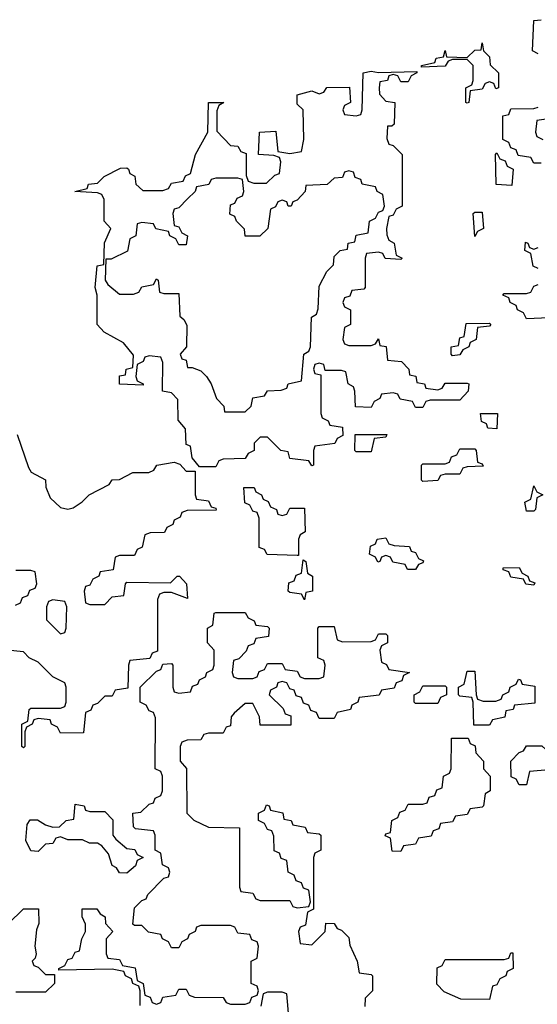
# Model space of a CAD drawing. Header units: inches. Extents: x 2774406 to 2911609, y 892737 to 1000506.
# Tile 51 of 79: x 2810220 to 2811619, y 965113 to 967774. Entities that reach past the tile are written whole.
import ezdxf

# ---------------------------------------------------------------- set-up
doc = ezdxf.new("R2010")
doc.units = ezdxf.units.IN
doc.header["$MEASUREMENT"] = 0
doc.layers.add('C8916', color=7, linetype='Continuous')

msp = doc.modelspace()

# ---------------------------------------------------------------- linework, layer by layer
at = {"layer": 'C8916', "color": 6}
for points in [[(2811622, 967682), (2811606, 967690), (2811610, 967772), (2811630, 967774)], [(2811630, 967386), (2811610, 967386), (2811602, 967402), (2811567.3, 967407.3), (2811562, 967422), (2811547.3, 967427.3), (2811542, 967442), (2811526, 967450), (2811526, 967514), (2811542, 967518), (2811547.3, 967532.7), (2811610, 967534), (2811622, 967538)], [(2811650, 967506), (2811618, 967502), (2811614, 967470), (2811618, 967458), (2811634, 967450)], [(2811622, 967102), (2811608.4, 967108.4), (2811602, 967142), (2811586, 967150), (2811587.3, 967172.7), (2811594, 967170), (2811598, 967158), (2811610, 967154), (2811622, 967158)], [(2811651.6, 966968.4), (2811590, 966966), (2811582, 966982), (2811566, 966990), (2811562, 967002), (2811546, 967010), (2811542, 967022), (2811526, 967030), (2811530, 967034), (2811590, 967034), (2811602, 967038), (2811610, 967054), (2811622, 967058)], [(2810213.4, 966653.4), (2810243.6, 966563.6), (2810251.1, 966551.1), (2810290, 966531), (2810291, 966511), (2810302, 966482), (2810330, 966456), (2810350, 966451), (2810364.7, 966455.3), (2810389.2, 966470.8), (2810408, 966490), (2810462, 966518), (2810470, 966530.8), (2810490, 966531.3), (2810526, 966550), (2810569.3, 966550.7), (2810583.1, 966556.9), (2810590.6, 966570.6), (2810638, 966578), (2810652.7, 966572.7), (2810670, 966554), (2810694, 966554), (2810694, 966490), (2810698, 966478), (2810730, 966474), (2810738, 966458), (2810750, 966454), (2810751.3, 966448.7), (2810672.7, 966447.3), (2810658, 966442), (2810654, 966430), (2810638, 966422), (2810634, 966410), (2810618, 966402), (2810611.6, 966388.4), (2810572.7, 966387.3), (2810558, 966382), (2810551.3, 966348.7), (2810538, 966342), (2810530, 966326), (2810490, 966326), (2810478, 966322), (2810472.7, 966287.3), (2810438, 966282), (2810434, 966270), (2810418, 966262), (2810410, 966246), (2810398, 966242), (2810394, 966230), (2810398, 966198), (2810410, 966194), (2810450, 966194), (2810470, 966214), (2810502, 966218), (2810506, 966250), (2810510, 966254), (2810627.3, 966252.7), (2810646, 966270), (2810652, 966270), (2810671.3, 966250), (2810674, 966210), (2810630, 966226), (2810610, 966226), (2810598, 966222), (2810592.7, 966207.3), (2810592.7, 966067.3), (2810578, 966062), (2810572, 966048), (2810518, 966042), (2810514, 966030), (2810512.7, 965967.3), (2810478, 965962), (2810470, 965946), (2810450, 965946), (2810430, 965926), (2810418, 965922), (2810412, 965908), (2810398, 965902), (2810392.7, 965847.3), (2810330, 965846), (2810322, 965862), (2810306, 965870), (2810302, 965882), (2810270, 965886), (2810258, 965882), (2810254, 965870), (2810238, 965862), (2810234, 965850), (2810234, 965810), (2810230, 965806), (2810226, 965810), (2810226, 965870), (2810242, 965878), (2810246, 965910), (2810250, 965914), (2810330, 965914), (2810342, 965918), (2810346, 965930), (2810346, 965970), (2810342, 965982), (2810310, 965998), (2810270, 966038), (2810246, 966050), (2810230, 966066), (2810186, 966070)], [(2810208.4, 966191.6), (2810222, 966198), (2810227.3, 966212.7), (2810242, 966218), (2810247.3, 966232.7), (2810262, 966238), (2810266, 966250), (2810262, 966282), (2810250, 966286), (2810210, 966286)], [(2810546, 965110), (2810546, 965150), (2810542, 965162), (2810526, 965170), (2810522, 965182), (2810506, 965190), (2810502, 965202), (2810470, 965208), (2810326, 965206), (2810326, 965210), (2810342, 965218), (2810350, 965234), (2810362, 965238), (2810370, 965254), (2810382, 965258), (2810388, 965290), (2810398, 965310), (2810398, 965330), (2810388.7, 965350), (2810389.1, 965370.9), (2810428.7, 965371.3), (2810438, 965358), (2810451.3, 965350), (2810452, 965332), (2810472, 965310), (2810454, 965290), (2810454, 965250), (2810458, 965238), (2810490, 965234), (2810498, 965218), (2810532, 965212), (2810538, 965178), (2810554, 965170), (2810558, 965138), (2810572.7, 965132.7), (2810578, 965118), (2810590, 965114), (2810602, 965118), (2810607.3, 965132.7), (2810642, 965138), (2810650, 965154), (2810670, 965154), (2810678, 965138), (2810692.7, 965132.7), (2810770, 965132), (2810778, 965118), (2810790, 965114), (2810830, 965114), (2810842, 965118), (2810847.3, 965132.7), (2810862, 965138), (2810866, 965150), (2810862, 965162), (2810846, 965170), (2810846, 965230), (2810862, 965238), (2810866, 965270), (2810862, 965282), (2810847.3, 965287.3), (2810842, 965302), (2810810, 965306), (2810802, 965322), (2810790, 965326), (2810710, 965326), (2810698, 965322), (2810694, 965310), (2810678, 965302), (2810674, 965290), (2810658, 965282), (2810650, 965266), (2810630, 965266), (2810622, 965282), (2810606, 965290), (2810602, 965302), (2810568.4, 965308.4), (2810550, 965326), (2810530, 965326), (2810526, 965330), (2810530, 965374), (2810550, 965394), (2810562, 965398), (2810566, 965410), (2810610, 965454), (2810622, 965458), (2810626, 965470), (2810622, 965482), (2810606, 965490), (2810602, 965522), (2810586, 965530), (2810586, 965570), (2810582, 965582), (2810532.7, 965587.3), (2810527.3, 965592.7), (2810526, 965630), (2810547.3, 965632.7), (2810570, 965654), (2810582, 965658), (2810586, 965670), (2810602, 965678), (2810606, 965690), (2810606, 965730), (2810602, 965742), (2810586, 965750), (2810587.3, 965887.3), (2810582, 965902), (2810570, 965906), (2810562, 965922), (2810546, 965930), (2810546, 965970), (2810590, 966014), (2810602, 966018), (2810607.3, 966032.7), (2810630, 966034), (2810634, 966030), (2810634, 965970), (2810638, 965958), (2810650, 965954), (2810682, 965958), (2810687.3, 965972.7), (2810702, 965978), (2810706, 965990), (2810722, 965998), (2810726, 966010), (2810742, 966018), (2810746, 966030), (2810746, 966070), (2810728, 966090), (2810728, 966130), (2810742, 966138), (2810746, 966170), (2810750, 966172), (2810830, 966172), (2810838, 966158), (2810854, 966150), (2810858, 966138), (2810890, 966134), (2810894, 966130), (2810892.7, 966107.3), (2810858, 966102), (2810852.7, 966087.3), (2810838, 966082), (2810832.7, 966067.3), (2810812.7, 966047.3), (2810798, 966042), (2810794, 966010), (2810798, 965998), (2810810, 965994), (2810850, 965994), (2810862, 965998), (2810867.3, 966012.7), (2810882, 966018), (2810890, 966034), (2810930, 966034), (2810938, 966018), (2810970, 966014), (2810978, 965998), (2810990, 965994), (2811030, 965994), (2811042, 965998), (2811046, 966030), (2811042, 966042), (2811026, 966050), (2811026, 966130), (2811030, 966134), (2811070, 966134), (2811078, 966098), (2811092.7, 966092.7), (2811170, 966094), (2811182, 966098), (2811190, 966114), (2811210, 966114), (2811214, 966110), (2811214, 966090), (2811198, 966082), (2811194, 966070), (2811198, 966038), (2811212, 966032), (2811218, 966018), (2811274, 966010), (2811258, 966002), (2811252.7, 965987.3), (2811238, 965982), (2811232.7, 965967.3), (2811198, 965962), (2811191.6, 965948.4), (2811138, 965942), (2811134, 965930), (2811118, 965922), (2811114, 965910), (2811078, 965902), (2811070, 965886), (2811030, 965886), (2811022, 965902), (2811007.3, 965907.3), (2811002, 965922), (2810987.3, 965927.3), (2810982, 965942), (2810967.3, 965947.3), (2810962, 965962), (2810950, 965966), (2810942, 965982), (2810930, 965986), (2810918, 965982), (2810914, 965970), (2810898, 965962), (2810894, 965950), (2810932.7, 965912.7), (2810938, 965898), (2810952.7, 965892.7), (2810952.7, 965867.3), (2810870, 965868), (2810868, 965890), (2810850, 965926), (2810830, 965926), (2810799.6, 965900.4), (2810792, 965890), (2810790, 965866), (2810778, 965862), (2810770, 965846), (2810730, 965846), (2810718, 965842), (2810710, 965828), (2810672.7, 965827.3), (2810658, 965822), (2810654, 965810), (2810654, 965770), (2810670.7, 965750.7), (2810672, 965630), (2810691, 965611), (2810730, 965592), (2810814, 965590), (2810814, 965430), (2810818, 965418), (2810850, 965414), (2810858, 965398), (2810870, 965394), (2810950, 965394), (2810958, 965378), (2810970, 965374), (2811002, 965378), (2811006, 965390), (2811002, 965422), (2810987.3, 965427.3), (2810982, 965442), (2810967.3, 965447.3), (2810962, 965462), (2810946, 965470), (2810942, 965502), (2810927.3, 965507.3), (2810922, 965522), (2810908.4, 965528.4), (2810907.3, 965567.3), (2810902, 965582), (2810890, 965586), (2810882, 965602), (2810866, 965610), (2810866, 965630), (2810882, 965638), (2810887.3, 965652.7), (2810894, 965650), (2810898, 965638), (2810931.1, 965631.1), (2810934, 965614), (2810954, 965610), (2810958, 965598), (2810991.6, 965591.6), (2810998, 965578), (2811030, 965574), (2811034, 965570), (2811034, 965530), (2811018, 965522), (2811014, 965510), (2811014, 965370), (2810998, 965362), (2810992.7, 965327.3), (2810978, 965322), (2810974, 965310), (2810978, 965278), (2811010, 965274), (2811046, 965310), (2811047.3, 965332.7), (2811070, 965332), (2811078, 965318), (2811090, 965314), (2811110, 965294), (2811112.7, 965272.7), (2811132, 965230), (2811138, 965198), (2811170, 965194), (2811174, 965190), (2811174, 965150), (2811154, 965130), (2811152.7, 965107.3)], [(2810188.9, 965331.1), (2810230, 965371.3), (2810271.3, 965371.3), (2810271.6, 965331.6), (2810265.4, 965314.6), (2810261, 965270), (2810264.7, 965250), (2810262, 965238), (2810254, 965230), (2810258, 965218), (2810270, 965214), (2810290, 965194), (2810314, 965194), (2810314, 965170), (2810290, 965146), (2810210, 965146)], [(2810948.7, 965068.7), (2810942, 965142), (2810930, 965146), (2810890, 965146), (2810878, 965142), (2810871.6, 965108.4)]]:
    msp.add_lwpolyline(points, dxfattribs=at)
for points in [[(2811507.3, 967587.3), (2811502, 967602), (2811490, 967606), (2811478, 967602), (2811470, 967586), (2811438, 967582), (2811434, 967550), (2811430, 967548), (2811426, 967550), (2811426, 967590), (2811442, 967598), (2811446, 967610), (2811446, 967650), (2811430, 967666), (2811390, 967666), (2811378, 967662), (2811370, 967648), (2811306, 967646), (2811306, 967650), (2811342, 967658), (2811346, 967670), (2811366, 967674), (2811370, 967690.6), (2811374, 967674), (2811430, 967672), (2811450, 967691.3), (2811467.3, 967692.7), (2811470, 967711.3), (2811474, 967690), (2811490, 967674), (2811492, 967652), (2811514, 967630), (2811514, 967590)], [(2811190, 967631), (2811294, 967634), (2811294, 967630), (2811278, 967622), (2811270, 967606), (2811250, 967606), (2811242, 967622), (2811230, 967626), (2811218, 967622), (2811214, 967610), (2811194, 967606), (2811192, 967590), (2811192.7, 967572.7), (2811210, 967554), (2811234, 967550), (2811232, 967492), (2811226, 967486), (2811214, 967486), (2811212.7, 967452.7), (2811218, 967438), (2811230, 967434), (2811254, 967410), (2811254, 967270), (2811238, 967262), (2811230, 967246), (2811218, 967242), (2811212, 967210), (2811212.7, 967192.7), (2811218, 967178), (2811232, 967170), (2811238, 967138), (2811254, 967130), (2811250, 967126), (2811208.4, 967128.4), (2811202, 967142), (2811190, 967146), (2811158, 967142), (2811154, 967130), (2811154, 967050), (2811150, 967046), (2811118, 967042), (2811112.7, 967027.3), (2811098, 967022), (2811094, 967010), (2811098, 966998), (2811114, 966990), (2811114, 966950), (2811098, 966942), (2811094, 966910), (2811098, 966898), (2811110, 966894), (2811170, 966894), (2811182, 966898), (2811190, 966912), (2811194, 966894), (2811211, 966891), (2811214, 966854), (2811252, 966850), (2811272, 966830), (2811274, 966814), (2811291.1, 966811.1), (2811294, 966794), (2811314, 966790), (2811318, 966778), (2811350, 966774), (2811362, 966778), (2811370, 966792), (2811430, 966792), (2811434, 966790), (2811432, 966770), (2811410, 966746), (2811330, 966746), (2811318, 966742), (2811310, 966726), (2811290, 966726), (2811282, 966742), (2811248.4, 966748.4), (2811242, 966762), (2811230, 966766), (2811198, 966762), (2811194, 966750), (2811178, 966742), (2811170, 966726), (2811128, 966728), (2811126, 966770), (2811122, 966782), (2811108, 966790), (2811102, 966822), (2811090, 966826), (2811046, 966826), (2811042, 966842), (2811030, 966846), (2811018, 966842), (2811014, 966830), (2811018, 966818), (2811034, 966814), (2811034, 966710), (2811038, 966698), (2811054, 966690), (2811058, 966678), (2811092.7, 966672.7), (2811094, 966650), (2811078, 966642), (2811071.6, 966628.4), (2811018, 966622), (2811014, 966610), (2811014, 966570), (2811010, 966568), (2811002, 966582), (2810950, 966588), (2810946, 966606), (2810926, 966610), (2810890, 966646), (2810870, 966646), (2810854, 966630), (2810854, 966610), (2810838, 966602), (2810830, 966588), (2810770, 966586), (2810758, 966582), (2810750, 966566), (2810706, 966566), (2810686, 966590), (2810682, 966622), (2810670, 966626), (2810668.4, 966668.4), (2810648, 966692), (2810647.3, 966747.3), (2810630, 966766), (2810606, 966770), (2810607.3, 966847.3), (2810602, 966862), (2810570, 966866), (2810558, 966862), (2810554, 966850), (2810538, 966842), (2810534, 966810), (2810538, 966798), (2810554, 966790), (2810554, 966786), (2810490, 966788.7), (2810490, 966812), (2810506, 966814), (2810508, 966830), (2810526, 966834), (2810527.3, 966867.3), (2810500.4, 966900.4), (2810448, 966930), (2810429.3, 966950), (2810429.3, 967029.3), (2810424, 967050), (2810429.2, 967109.2), (2810447.3, 967112.7), (2810449.3, 967170.7), (2810466, 967210), (2810448.7, 967230), (2810448, 967288), (2810442, 967302), (2810430, 967306), (2810368.7, 967310), (2810402, 967318), (2810406, 967330), (2810430, 967332), (2810448, 967350), (2810492.7, 967372.7), (2810510, 967374), (2810514, 967370), (2810518, 967358), (2810531.3, 967351.3), (2810534, 967330), (2810552.7, 967312.7), (2810607.3, 967312.7), (2810622, 967318), (2810630, 967332), (2810662, 967338), (2810668, 967352), (2810682, 967358), (2810695.3, 967410), (2810728.7, 967470), (2810730.5, 967550.5), (2810772, 967550), (2810758, 967542), (2810752.7, 967527.3), (2810752.7, 967472.7), (2810790, 967434), (2810810, 967432), (2810818, 967418), (2810832.7, 967412.7), (2810832.7, 967352.7), (2810838, 967338), (2810852.7, 967332.7), (2810887.3, 967332.7), (2810910, 967354), (2810922, 967358), (2810926, 967390), (2810922, 967402), (2810907.3, 967407.3), (2810866, 967410), (2810868.7, 967470), (2810912.7, 967472.7), (2810918, 967418), (2810950, 967412), (2810982, 967418), (2810988, 967450), (2810986, 967530), (2810970, 967546), (2810970, 967571.3), (2811010, 967582), (2811030, 967574), (2811042, 967578), (2811050, 967590.8), (2811111.6, 967591.6), (2811114, 967550), (2811098, 967542), (2811094, 967530), (2811098, 967518), (2811130, 967514), (2811142, 967518), (2811146, 967530), (2811148.7, 967630), (2811170, 967634.8)], [(2811550, 967326), (2811508.4, 967328.4), (2811506, 967410), (2811510, 967414), (2811518, 967398), (2811532.7, 967392.7), (2811538, 967378), (2811554, 967370)], [(2811110, 967366), (2811098, 967362), (2811092.7, 967347.3), (2811070, 967346), (2811051.3, 967328.7), (2810994, 967326), (2810992, 967310), (2810970, 967286), (2810958, 967282), (2810954, 967270), (2810946, 967270), (2810942, 967282), (2810930, 967286), (2810918, 967282), (2810912, 967268), (2810898, 967262), (2810891, 967210), (2810869.2, 967189.2), (2810829.2, 967189.2), (2810828, 967208), (2810806, 967230), (2810802, 967242), (2810788.4, 967248.4), (2810790, 967274), (2810802, 967278), (2810808, 967292), (2810822, 967298), (2810826, 967310), (2810822, 967342), (2810810, 967346), (2810750, 967346), (2810738, 967342), (2810731.6, 967328.4), (2810698, 967322), (2810694, 967310), (2810674, 967290), (2810650, 967266), (2810638, 967262), (2810634, 967250), (2810638, 967218), (2810650, 967214), (2810658, 967198), (2810674, 967190), (2810670, 967166), (2810650, 967166), (2810642, 967182), (2810626, 967190), (2810622, 967202), (2810588.4, 967208.4), (2810582, 967222), (2810550, 967226), (2810538, 967222), (2810534, 967190), (2810518, 967182), (2810511.1, 967148.9), (2810467.3, 967127.3), (2810452.7, 967127.3), (2810451.3, 967070), (2810458, 967058), (2810490, 967032), (2810528, 967032), (2810542, 967038), (2810550, 967052), (2810582, 967058), (2810590, 967074), (2810594, 967070), (2810598, 967038), (2810610, 967034), (2810650, 967034), (2810652.7, 966972.7), (2810663.6, 966963.6), (2810671.6, 966948.4), (2810671.3, 966890), (2810654, 966870), (2810658, 966858), (2810670, 966854), (2810674, 966834), (2810686, 966834), (2810710, 966824.7), (2810724.7, 966810), (2810738, 966790), (2810752, 966750), (2810772, 966730), (2810774, 966714), (2810830, 966714), (2810846, 966730), (2810850, 966752), (2810882, 966758), (2810890, 966771.3), (2810927.3, 966772.7), (2810942, 966778), (2810946, 966790), (2810982, 966798), (2810988, 966870), (2811002, 966878), (2811006, 966890), (2811008.7, 966970), (2811022, 966978), (2811027.3, 966992.7), (2811030, 967054), (2811050, 967094), (2811068, 967112), (2811070, 967134), (2811086, 967150), (2811106, 967154), (2811108, 967170), (2811126, 967174), (2811130, 967192), (2811162, 967198), (2811166, 967230), (2811182, 967238), (2811190, 967254), (2811202, 967258), (2811206, 967270), (2811202, 967302), (2811186, 967310), (2811182, 967322), (2811146, 967330), (2811142, 967342), (2811127.3, 967347.3), (2811122, 967362)], [(2811450, 967188), (2811446, 967250), (2811450, 967254), (2811470, 967254), (2811474, 967210), (2811458, 967202)], [(2811390, 966866), (2811386, 966870), (2811386, 966890), (2811406, 966894), (2811410, 966914), (2811422, 966918), (2811427.3, 966952.7), (2811490, 966954), (2811494, 966950), (2811490, 966946), (2811458, 966942), (2811454, 966910), (2811438, 966902), (2811434, 966890), (2811418, 966882), (2811410, 966868)], [(2811510, 966668), (2811486, 966670), (2811482, 966682), (2811468.4, 966688.4), (2811466, 966710), (2811511.3, 966710)], [(2811130, 966606), (2811126, 966610), (2811127.3, 966652.7), (2811212.7, 966652.7), (2811210, 966646), (2811178, 966642), (2811170, 966606)], [(2811310, 966526), (2811306, 966530), (2811306, 966570), (2811310, 966574), (2811370, 966574), (2811382, 966578), (2811387.3, 966592.7), (2811402, 966598), (2811410, 966614), (2811450, 966614), (2811454, 966610), (2811458, 966578), (2811470, 966574), (2811472.7, 966567.3), (2811430, 966566), (2811418, 966562), (2811410, 966546), (2811370, 966546), (2811358, 966542), (2811350, 966528.7)], [(2811590, 966446), (2811586, 966470), (2811602, 966478), (2811610, 966514), (2811618, 966498), (2811634, 966490), (2811618, 966482), (2811614, 966450), (2811610, 966446)], [(2810930, 966434), (2810942, 966438), (2810950, 966454), (2810990, 966454), (2810992, 966390), (2810978, 966382), (2810974, 966370), (2810974, 966326), (2810970, 966326), (2810888.9, 966328.9), (2810882, 966342), (2810867.3, 966347.3), (2810867.3, 966427.3), (2810862, 966442), (2810850, 966446), (2810842, 966462), (2810828.4, 966468.4), (2810826, 966510), (2810854, 966510), (2810858, 966498), (2810874, 966490), (2810878, 966478), (2810892, 966472), (2810898, 966458), (2810914, 966450), (2810918, 966438)], [(2811290, 966288), (2811268.4, 966288.4), (2811262, 966302), (2811228.4, 966308.4), (2811222, 966322), (2811210, 966326), (2811198, 966322), (2811194, 966310), (2811188.4, 966308.4), (2811182, 966322), (2811166, 966330), (2811168.4, 966351.6), (2811182, 966358), (2811186, 966370), (2811210, 966374), (2811218, 966358), (2811232.7, 966352.7), (2811274, 966350), (2811278, 966338), (2811290, 966334), (2811298, 966318), (2811311.3, 966311.3), (2811310, 966306), (2811298, 966302)], [(2810990, 966206), (2810982, 966222), (2810950, 966226), (2810946, 966230), (2810947.3, 966252.7), (2810962, 966258), (2810967.3, 966272.7), (2810982, 966278), (2810986, 966314), (2810994, 966310), (2810998, 966278), (2811011.3, 966270), (2811011.3, 966230), (2810994, 966226)], [(2811610, 966246), (2811588.4, 966248.4), (2811582, 966262), (2811547.3, 966267.3), (2811542, 966282), (2811527.3, 966287.3), (2811527.3, 966292.7), (2811570, 966294), (2811578, 966278), (2811594, 966270), (2811598, 966258), (2811612.7, 966252.7)], [(2810310, 966206), (2810298, 966202), (2810292.7, 966187.3), (2810292.7, 966152.7), (2810330, 966114), (2810342, 966118), (2810346, 966130), (2810347.3, 966187.3), (2810342, 966202)], [(2811472.7, 965932.7), (2811507.3, 965932.7), (2811522, 965938), (2811526, 965950), (2811542, 965958), (2811546, 965970), (2811562, 965978), (2811568.4, 965991.6), (2811574, 965990), (2811578, 965978), (2811612.7, 965972.7), (2811612.7, 965927.3), (2811558, 965922), (2811554, 965910), (2811534, 965906), (2811531.1, 965888.9), (2811498, 965882), (2811490, 965868), (2811447.3, 965867.3), (2811446, 965930), (2811442, 965942), (2811410, 965946), (2811406, 965950), (2811406, 965970), (2811422, 965978), (2811430, 966014), (2811450, 966014), (2811454, 965950), (2811458, 965938)], [(2811290, 965926), (2811286, 965930), (2811286, 965950), (2811302, 965958), (2811310, 965974), (2811370, 965974), (2811374, 965970), (2811374, 965950), (2811358, 965942), (2811350, 965926)], [(2811250, 965526), (2811227.3, 965527.3), (2811222, 965562), (2811208.4, 965568.4), (2811210, 965574), (2811222, 965578), (2811226, 965610), (2811242, 965618), (2811247.3, 965632.7), (2811262, 965638), (2811270, 965654), (2811310, 965654), (2811322, 965658), (2811327.3, 965672.7), (2811342, 965678), (2811347.3, 965692.7), (2811362, 965698), (2811366, 965730), (2811382, 965738), (2811386, 965750), (2811387.3, 965832.7), (2811432.7, 965832.7), (2811438, 965818), (2811451.6, 965811.6), (2811452.7, 965792.7), (2811474, 965770), (2811474, 965750), (2811492, 965730), (2811492, 965690), (2811478, 965682), (2811474, 965650), (2811470, 965646), (2811438, 965642), (2811430, 965626), (2811398, 965622), (2811390, 965606), (2811358, 965602), (2811352.7, 965587.3), (2811338, 965582), (2811332.7, 965567.3), (2811298, 965562), (2811290, 965546), (2811258, 965542)], [(2811570, 965706), (2811562, 965722), (2811548.4, 965728.4), (2811548, 965770), (2811570, 965794), (2811582, 965798), (2811590, 965812), (2811631.6, 965811.6), (2811652.7, 965792.7), (2811658, 965778), (2811671.6, 965771.6), (2811671.6, 965748.4), (2811598, 965742), (2811590, 965706)], [(2810410, 965634), (2810450, 965634), (2810471.6, 965611.6), (2810472, 965570), (2810479.6, 965559.6), (2810510, 965534), (2810531.6, 965531.6), (2810538, 965518), (2810554, 965510), (2810538, 965502), (2810532.7, 965487.3), (2810510, 965468), (2810490, 965468.7), (2810482, 965482), (2810470, 965488.7), (2810460.4, 965520.4), (2810442, 965542), (2810430, 965548.7), (2810409, 965549), (2810390, 965558), (2810350, 965558), (2810330, 965566), (2810318, 965562), (2810310, 965548), (2810290, 965546), (2810270, 965526), (2810250, 965528), (2810236.4, 965556.4), (2810240.4, 965599.6), (2810248.4, 965611.6), (2810268.4, 965611.6), (2810290, 965598), (2810310, 965592), (2810327.3, 965592.7), (2810346, 965610), (2810366, 965614), (2810370, 965654), (2810394, 965650), (2810398, 965638)], [(2811490, 965126), (2811412.7, 965127.3), (2811367.3, 965147.3), (2811348, 965168), (2811348.4, 965211.6), (2811362, 965218), (2811370, 965234), (2811530, 965234), (2811542, 965238), (2811547.3, 965252.7), (2811552.7, 965252.7), (2811554, 965210), (2811538, 965202), (2811534, 965190), (2811518, 965182), (2811510, 965166), (2811498, 965162)]]:
    msp.add_lwpolyline(points, close=True, dxfattribs=at)

doc.saveas('drawing.dxf')
